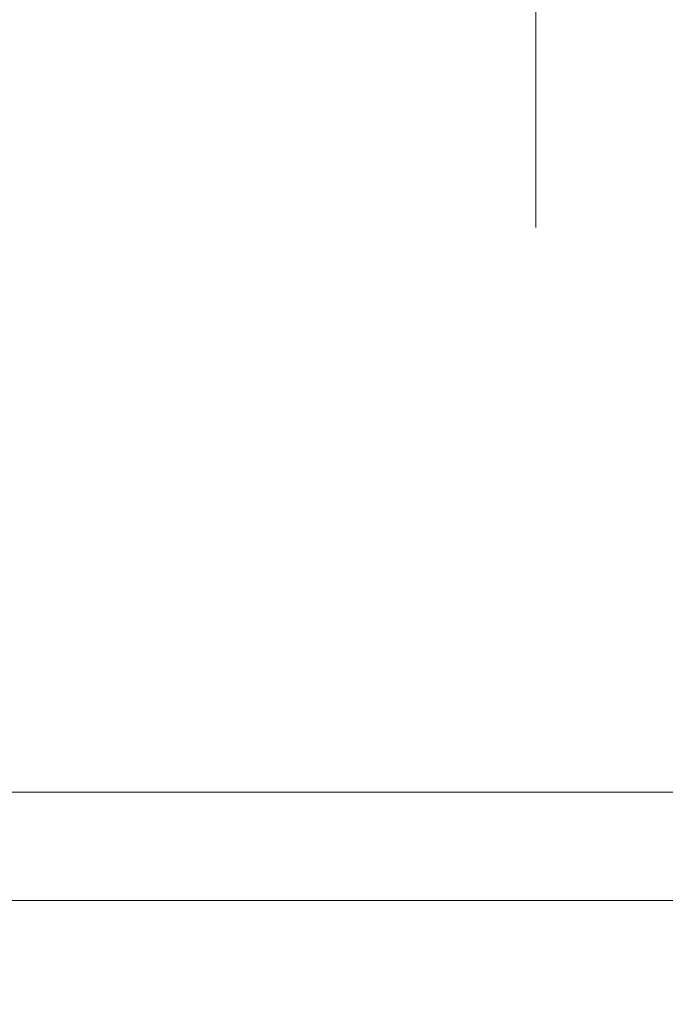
# Model space of a CAD drawing. Header units: millimetres. Extents: x -3490 to 61924, y -72580 to 6847.
# Tile 37 of 256: x -1728 to -1662, y -34514 to -34413. Entities that reach past the tile are written whole.
import ezdxf

# ---------------------------------------------------------------- set-up
doc = ezdxf.new("R2010")
doc.units = ezdxf.units.MM
for name, color, linetype, lineweight in [('COTAS_P', 1, 'Continuous', 0), ('frontal_briquetadora', 7, 'Continuous', 0), ('frontal_tolva', 7, 'Continuous', 0)]:
    doc.layers.add(name, color=color, linetype=linetype, lineweight=lineweight)
doc.dimstyles.new('R19_100', dxfattribs={"dimtxt": 250, "dimasz": 150, "dimexe": 150, "dimexo": 80, "dimgap": 100, "dimtad": 1, "dimtih": 1, "dimtoh": 1, "dimdsep": 46, "dimcen": 0.09, "dimadec": 0, "dimazin": 0, "dimtfac": 1, "dimtdec": 4, "dimtofl": 0, "dimtmove": 0, "dimatfit": 3, "dimfxl": 1, "dimtolj": 1, "dimtzin": 0, "dimarcsym": 0})

# ---------------------------------------------------------------- blocks, each defined once
blk = doc.blocks.new('DIM_R29_52')
at = {"layer": 'COTAS_P'}
for p, q in [((-1750, -34600), (-1600, -34555)), ((2600, -34600), (2450, -34555)), ((-1750, -35500), (-1750, -34600)), ((-1750, -34600), (2600, -34600)), ((-1750, -34600), (-1600, -34645)), ((2600, -34600), (2450, -34645)), ((2600, -35500), (2600, -34600))]:
    blk.add_line(p, q, dxfattribs=at)
blk.add_text('4350 P', height=250, dxfattribs=at).set_placement((425, -34500))

msp = doc.modelspace()

# ---------------------------------------------------------------- linework, layer by layer
at = {"layer": 'frontal_briquetadora'}
for p, q in [((-1675, -34400.738), (-1675, -34413.792)), ((-1675, -34413.792), (-1675, -34423.992)), ((-1675, -34423.992), (-1675, -34430.992)), ((-1675, -34430.992), (-1675, -34434.552))]:
    msp.add_line(p, q, dxfattribs=at)
at = {"layer": 'frontal_tolva'}
for p, q in [((-1821.5, -34492), (1821.5, -34492)), ((-1821.5, -34503), (1821.5, -34503))]:
    msp.add_line(p, q, dxfattribs=at)

# ---------------------------------------------------------------- dimensions: what is measured, and where the dimension line sits
at = {"layer": 'COTAS_P'}
dim = msp.add_aligned_dim(p1=(-1750, -35500), p2=(2600, -35500), distance=900, text='<> P', dimstyle='R19_100', dxfattribs=at)
dim.commit()
dim.dimension.update_dxf_attribs({"geometry": 'DIM_R29_52', "text_midpoint": (425, -34600)})

doc.saveas('drawing.dxf')
